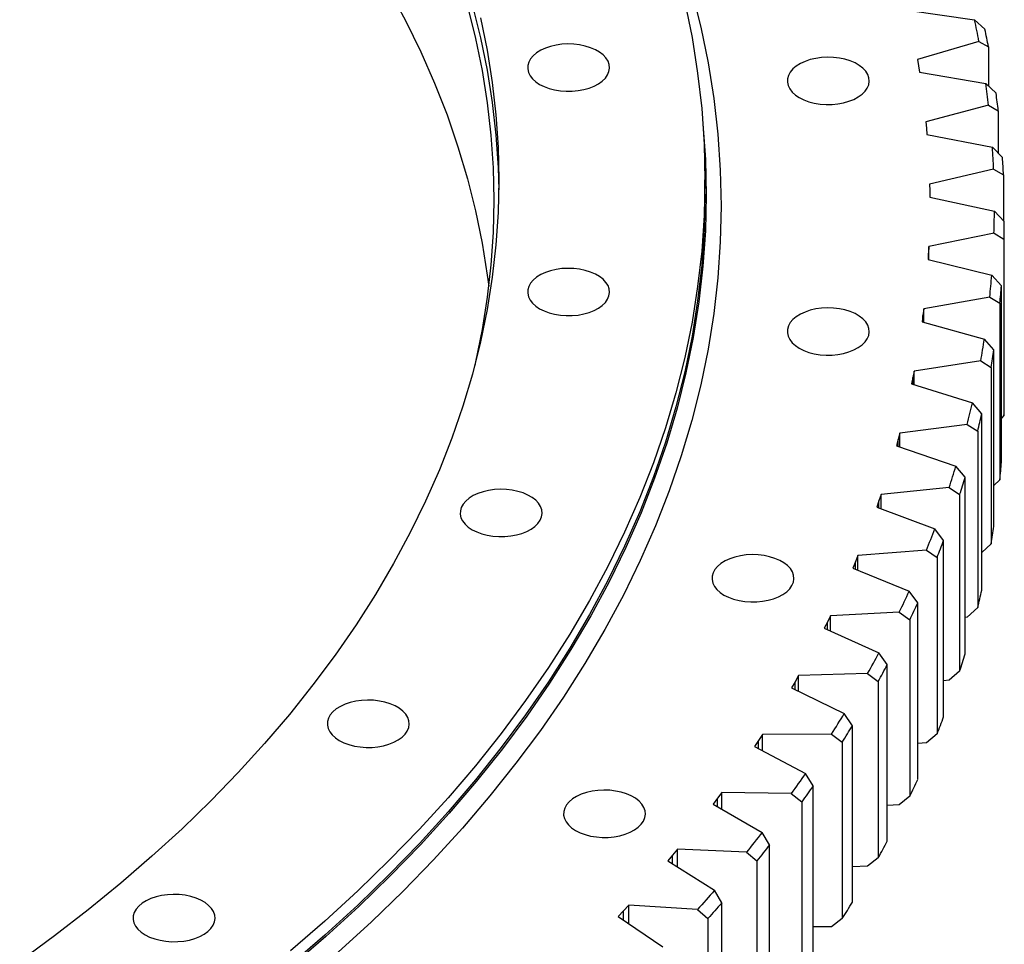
# Model space of a CAD drawing. Header units: millimetres. Extents: x -752 to 10358, y 20926 to 30006.
# Tile 14 of 15: x 7489 to 7886, y 25198 to 25570. Entities that reach past the tile are written whole.
import ezdxf

# ---------------------------------------------------------------- set-up
doc = ezdxf.new("R2010")
doc.units = ezdxf.units.MM
doc.header["$LTSCALE"] = 50

msp = doc.modelspace()

# ---------------------------------------------------------------- linework, layer by layer
at = {"linetype": 'Continuous', "lineweight": 25}
for p, q in [((7847.01, 25573.99), (7874.06, 25570.15)), ((7878.22, 25566.3), (7874.06, 25570.15)), ((7875.8, 25561.46), (7850.99, 25554.16)), ((7875.8, 25561.46), (7879.62, 25559.31)), ((7879.62, 25559.31), (7879.62, 25543.52)), ((7850.99, 25554.16), (7851.43, 25551.58)), ((7851.43, 25551.58), (7851.83, 25549)), ((7851.83, 25549), (7878.58, 25544.52)), ((7882.69, 25540.57), (7878.58, 25544.52)), ((7879.69, 25535.79), (7854.36, 25529.1)), ((7879.69, 25535.79), (7883.58, 25533.55)), ((7883.58, 25533.55), (7883.58, 25516.45)), ((7854.36, 25529.1), (7854.62, 25526.51)), ((7854.62, 25526.51), (7854.83, 25523.93)), ((7854.83, 25523.93), (7881.23, 25518.8)), ((7885.28, 25514.75), (7881.23, 25518.8)), ((7881.71, 25510.05), (7855.92, 25503.98)), ((7881.71, 25510.05), (7885.67, 25507.71)), ((7765.42, 25500), (7765.42, 25505.72)), ((7885.67, 25507.71), (7885.67, 25489.24)), ((7855.92, 25503.98), (7855.98, 25501.39)), ((7855.98, 25501.39), (7856.01, 25498.8)), ((7856.01, 25498.8), (7882.02, 25493.04)), ((7886.01, 25488.89), (7882.02, 25493.04)), ((7886.01, 25417.85), (7886.01, 25488.89)), ((7881.86, 25484.28), (7855.65, 25478.84)), ((7881.86, 25484.28), (7885.88, 25481.85)), ((7885.88, 25481.85), (7885.88, 25410.81)), ((7855.65, 25478.84), (7855.53, 25476.25)), ((7855.65, 25473.59), (7855.65, 25478.84)), ((7855.53, 25476.25), (7855.37, 25473.66)), ((7855.37, 25473.66), (7880.93, 25467.28)), ((7855.53, 25473.62), (7855.53, 25476.25)), ((7884.86, 25463.03), (7880.93, 25467.28)), ((7884.86, 25392), (7884.86, 25463.03)), ((7880.14, 25458.54), (7853.56, 25453.73)), ((7880.14, 25458.54), (7884.22, 25456.01)), ((7853.56, 25453.73), (7853.25, 25451.15)), ((7853.56, 25448.38), (7853.56, 25453.73)), ((7884.22, 25456.01), (7884.22, 25384.97)), ((7853.25, 25451.15), (7852.9, 25448.57)), ((7852.9, 25448.57), (7877.98, 25441.57)), ((7853.25, 25448.47), (7853.25, 25451.15)), ((7881.83, 25437.23), (7877.98, 25441.57)), ((7881.83, 25366.19), (7881.83, 25437.23)), ((7876.55, 25432.85), (7849.65, 25428.7)), ((7876.55, 25432.85), (7880.68, 25430.23)), ((7849.65, 25428.7), (7849.15, 25426.12)), ((7849.65, 25423.23), (7849.65, 25428.7)), ((7880.68, 25430.23), (7880.68, 25359.19)), ((7849.15, 25426.12), (7848.62, 25423.55)), ((7849.15, 25423.38), (7849.15, 25426.12)), ((7848.62, 25423.55), (7873.17, 25415.96)), ((7876.94, 25411.52), (7873.17, 25415.96)), ((7876.94, 25340.48), (7876.94, 25411.52)), ((7885.88, 25410.81), (7884.86, 25409.77)), ((7871.11, 25407.28), (7843.92, 25403.78)), ((7871.11, 25407.28), (7875.28, 25404.55)), ((7843.24, 25401.22), (7842.52, 25398.66)), ((7843.92, 25403.78), (7843.24, 25401.22)), ((7843.24, 25398.41), (7843.24, 25401.22)), ((7843.92, 25398.18), (7843.92, 25403.78)), ((7875.28, 25404.55), (7875.28, 25333.51)), ((7842.52, 25398.66), (7866.5, 25390.48)), ((7870.18, 25385.96), (7866.5, 25390.48)), ((7870.18, 25314.92), (7870.18, 25385.96)), ((7863.81, 25381.86), (7836.4, 25379.02)), ((7863.81, 25381.86), (7868.02, 25379.03)), ((7884.22, 25384.97), (7881.83, 25382.63)), ((7836.4, 25379.02), (7835.53, 25376.48)), ((7836.4, 25373.28), (7836.4, 25379.02)), ((7868.02, 25379.03), (7868.02, 25307.99)), ((7835.53, 25376.48), (7834.62, 25373.94)), ((7834.62, 25373.94), (7857.99, 25365.19)), ((7835.53, 25373.6), (7835.53, 25376.48)), ((7861.57, 25360.58), (7857.99, 25365.19)), ((7861.57, 25289.54), (7861.57, 25360.58)), ((7880.68, 25359.19), (7876.94, 25355.64)), ((7827.08, 25354.46), (7826.03, 25351.94)), ((7854.68, 25356.64), (7827.08, 25354.46)), ((7827.08, 25348.55), (7827.08, 25354.46)), ((7854.68, 25356.64), (7858.92, 25353.71)), ((7858.92, 25353.71), (7858.92, 25282.67)), ((7826.03, 25351.94), (7824.94, 25349.43)), ((7824.94, 25349.43), (7847.65, 25340.12)), ((7826.03, 25348.99), (7826.03, 25351.94)), ((7851.14, 25335.43), (7847.65, 25340.12)), ((7851.14, 25264.39), (7851.14, 25335.43)), ((7875.28, 25333.51), (7871.11, 25329.71)), ((7815.99, 25330.15), (7814.76, 25327.66)), ((7843.72, 25331.66), (7815.99, 25330.15)), ((7815.99, 25324.06), (7815.99, 25330.15)), ((7843.72, 25331.66), (7847.98, 25328.63)), ((7871.11, 25329.71), (7870.18, 25329.59)), ((7814.76, 25327.66), (7813.49, 25325.18)), ((7814.76, 25324.61), (7814.76, 25327.66)), ((7847.98, 25328.63), (7847.98, 25257.59)), ((7813.49, 25325.18), (7835.5, 25315.33)), ((7838.88, 25310.55), (7835.5, 25315.33)), ((7838.88, 25239.51), (7838.88, 25310.55)), ((7803.15, 25306.13), (7801.74, 25303.68)), ((7830.97, 25306.97), (7803.15, 25306.13)), ((7803.15, 25299.83), (7803.15, 25306.13)), ((7830.97, 25306.97), (7835.24, 25303.83)), ((7868.02, 25307.99), (7863.81, 25304.29)), ((7801.74, 25303.68), (7800.29, 25301.23)), ((7801.74, 25300.52), (7801.74, 25303.68)), ((7835.24, 25303.83), (7835.24, 25232.79)), ((7863.81, 25304.29), (7861.57, 25304.06)), ((7800.29, 25301.23), (7821.57, 25290.85)), ((7824.84, 25285.99), (7821.57, 25290.85)), ((7824.84, 25214.95), (7824.84, 25285.99)), ((7788.58, 25282.45), (7786.99, 25280.02)), ((7816.43, 25282.61), (7788.58, 25282.45)), ((7788.58, 25275.91), (7788.58, 25282.45)), ((7816.43, 25282.61), (7820.71, 25279.37)), ((7858.92, 25282.67), (7854.68, 25279.07)), ((7786.99, 25280.02), (7785.36, 25277.61)), ((7786.99, 25276.75), (7786.99, 25280.02)), ((7820.71, 25279.37), (7820.71, 25208.33)), ((7854.68, 25279.07), (7851.14, 25278.79)), ((7785.36, 25277.61), (7805.87, 25266.73)), ((7809.02, 25261.79), (7805.87, 25266.73)), ((7772.3, 25259.13), (7770.54, 25256.75)), ((7800.14, 25258.62), (7772.3, 25259.13)), ((7772.3, 25252.32), (7772.3, 25259.13)), ((7800.14, 25258.62), (7804.41, 25255.28)), ((7809.02, 25190.75), (7809.02, 25261.79)), ((7770.54, 25256.75), (7768.74, 25254.38)), ((7768.74, 25254.38), (7788.44, 25243.01)), ((7770.54, 25253.34), (7770.54, 25256.75)), ((7804.41, 25255.28), (7804.41, 25184.24)), ((7847.98, 25257.59), (7843.72, 25254.09)), ((7843.72, 25254.09), (7838.88, 25253.83)), ((7791.46, 25238), (7788.44, 25243.01)), ((7754.35, 25236.23), (7752.41, 25233.89)), ((7782.12, 25235.05), (7754.35, 25236.23)), ((7754.35, 25229.12), (7754.35, 25236.23)), ((7782.12, 25235.05), (7786.39, 25231.6)), ((7791.46, 25166.96), (7791.46, 25238)), ((7752.41, 25233.89), (7750.44, 25231.57)), ((7750.44, 25231.57), (7769.3, 25219.73)), ((7752.41, 25230.33), (7752.41, 25233.89)), ((7786.39, 25231.6), (7786.39, 25160.56)), ((7835.24, 25232.79), (7830.97, 25229.4)), ((7830.97, 25229.4), (7824.84, 25229.22)), ((7772.19, 25214.65), (7769.3, 25219.73)), ((7772.19, 25143.61), (7772.19, 25214.65)), ((7732.64, 25211.5), (7730.51, 25209.22)), ((7734.74, 25213.78), (7732.64, 25211.5)), ((7732.64, 25207.76), (7732.64, 25211.5)), ((7762.41, 25211.93), (7734.74, 25213.78)), ((7734.74, 25206.33), (7734.74, 25213.78)), ((7762.41, 25211.93), (7766.66, 25208.38)), ((7730.51, 25209.22), (7748.49, 25196.94)), ((7766.66, 25208.38), (7766.66, 25137.34)), ((7820.71, 25208.33), (7816.43, 25205.04)), ((7816.43, 25205.04), (7809.02, 25205))]:
    msp.add_line(p, q, dxfattribs=at)
at = {"linetype": 'Continuous', "lineweight": 25, "flags": 128}
for points in [[(7760.16, 25581.47), (7763.75, 25567.18), (7766.69, 25552.84), (7768.98, 25538.46), (7770.61, 25524.05), (7771.59, 25509.62), (7771.92, 25495.18), (7771.59, 25480.74), (7770.61, 25466.32), (7768.98, 25451.91), (7766.69, 25437.53), (7763.75, 25423.19), (7760.16, 25408.89), (7755.92, 25394.66), (7751.04, 25380.5), (7745.52, 25366.42), (7739.36, 25352.42), (7732.57, 25338.52), (7725.16, 25324.73), (7717.12, 25311.06), (7708.46, 25297.51), (7699.19, 25284.1), (7689.31, 25270.83), (7678.84, 25257.71), (7667.78, 25244.76), (7656.13, 25231.98), (7643.91, 25219.38), (7631.12, 25206.97), (7617.77, 25194.76)], [(7638.13, 25582.28), (7644.84, 25569.81), (7650.98, 25557.24), (7656.55, 25544.58), (7661.54, 25531.85), (7665.95, 25519.04), (7669.78, 25506.17), (7673.03, 25493.25), (7675.69, 25480.28), (7677.76, 25467.28), (7678.33, 25462.85)], [(7757.3, 25577.23), (7760.22, 25562.98), (7762.5, 25548.7), (7764.12, 25534.39), (7765.1, 25520.06), (7765.42, 25505.72), (7765.1, 25491.38), (7764.12, 25477.05), (7762.5, 25462.73), (7760.22, 25448.45), (7757.3, 25434.21), (7753.74, 25420.02), (7749.53, 25405.88), (7744.68, 25391.81), (7739.2, 25377.83), (7733.09, 25363.92), (7726.34, 25350.12), (7718.97, 25336.42), (7710.99, 25322.84), (7702.39, 25309.39), (7693.18, 25296.07), (7683.38, 25282.89), (7672.97, 25269.86), (7661.99, 25257), (7650.42, 25244.31), (7638.28, 25231.79), (7625.58, 25219.47), (7612.32, 25207.34), (7598.52, 25195.41)], [(7669.78, 25575.58), (7673.03, 25562.66), (7675.69, 25549.69), (7677.76, 25536.69), (7679.24, 25523.66), (7680.13, 25510.61), (7680.42, 25497.55), (7680.13, 25484.5), (7679.24, 25471.45), (7677.76, 25458.42), (7675.69, 25445.42), (7673.03, 25432.45), (7672.7, 25431.03)], [(7671.76, 25575.76), (7675.01, 25562.81), (7677.68, 25549.81), (7679.75, 25536.78), (7681.23, 25523.72), (7682.12, 25510.64), (7682.39, 25501.63)], [(7675.01, 25570.97), (7677.68, 25557.97), (7679.75, 25544.94), (7681.23, 25531.88), (7682.12, 25518.8), (7682.42, 25505.72), (7682.12, 25492.63), (7681.23, 25479.55), (7679.75, 25466.49), (7677.68, 25453.46), (7675.01, 25440.46), (7671.76, 25427.51), (7667.92, 25414.61), (7663.5, 25401.78), (7658.49, 25389.01), (7652.91, 25376.33), (7646.76, 25363.73), (7640.04, 25351.23), (7632.75, 25338.84), (7624.9, 25326.56), (7616.5, 25314.4), (7607.55, 25302.38), (7598.06, 25290.49), (7588.03, 25278.75), (7577.48, 25267.17), (7566.4, 25255.75), (7554.81, 25244.5), (7542.71, 25233.44), (7530.11, 25222.55), (7517.03, 25211.87), (7503.47, 25201.38), (7489.43, 25191.1)], [(7698.84, 25544.14), (7700.66, 25543.23), (7702.7, 25542.48), (7704.89, 25541.92), (7707.21, 25541.54), (7709.6, 25541.36), (7712.01, 25541.39), (7714.39, 25541.62), (7716.68, 25542.04), (7718.84, 25542.65), (7720.83, 25543.44), (7722.59, 25544.39), (7724.1, 25545.47), (7725.32, 25546.67), (7726.22, 25547.96), (7726.78, 25549.32), (7727, 25550.7), (7726.87, 25552.09), (7726.39, 25553.45), (7725.57, 25554.76), (7724.43, 25555.98), (7722.99, 25557.1), (7721.29, 25558.08), (7719.36, 25558.91), (7717.24, 25559.57), (7714.97, 25560.04), (7712.61, 25560.32), (7710.2, 25560.4), (7707.81, 25560.27), (7705.46, 25559.94), (7703.23, 25559.42), (7701.15, 25558.72), (7699.27, 25557.85), (7697.63, 25556.83), (7696.27, 25555.69), (7695.21, 25554.44), (7694.47, 25553.11), (7694.08, 25551.74), (7694.03, 25550.35), (7694.34, 25548.97), (7694.99, 25547.63), (7695.97, 25546.36), (7697.26, 25545.19), (7698.84, 25544.14)], [(7803.44, 25538.81), (7805.26, 25537.9), (7807.3, 25537.15), (7809.49, 25536.58), (7811.81, 25536.21), (7814.2, 25536.03), (7816.61, 25536.06), (7818.99, 25536.28), (7821.28, 25536.71), (7823.44, 25537.32), (7825.43, 25538.11), (7827.19, 25539.06), (7828.7, 25540.14), (7829.92, 25541.34), (7830.82, 25542.63), (7831.38, 25543.98), (7831.6, 25545.37), (7831.47, 25546.76), (7830.99, 25548.12), (7830.17, 25549.43), (7829.03, 25550.65), (7827.59, 25551.77), (7825.89, 25552.75), (7823.96, 25553.58), (7821.84, 25554.24), (7819.57, 25554.71), (7817.21, 25554.99), (7814.81, 25555.07), (7812.41, 25554.94), (7810.07, 25554.61), (7807.83, 25554.09), (7805.75, 25553.39), (7803.87, 25552.52), (7802.23, 25551.5), (7800.87, 25550.35), (7799.81, 25549.11), (7799.07, 25547.78), (7798.68, 25546.41), (7798.63, 25545.02), (7798.94, 25543.64), (7799.59, 25542.3), (7800.57, 25541.03), (7801.87, 25539.86), (7803.44, 25538.81)], [(7764.6, 25528.48), (7764.62, 25528.28), (7765.6, 25513.94), (7765.92, 25499.59), (7765.6, 25485.24), (7764.62, 25470.91), (7762.99, 25456.59), (7760.72, 25442.3), (7757.8, 25428.05), (7754.23, 25413.85), (7750.02, 25399.7), (7745.17, 25385.63), (7739.69, 25371.63), (7733.57, 25357.73), (7726.82, 25343.91), (7719.45, 25330.21), (7711.46, 25316.62), (7702.86, 25303.16), (7693.65, 25289.83), (7683.83, 25276.65), (7673.43, 25263.62), (7662.43, 25250.75), (7650.86, 25238.05), (7638.71, 25225.53), (7626, 25213.19), (7612.74, 25201.06), (7598.93, 25189.13)], [(7765.42, 25500), (7765.1, 25485.66), (7764.12, 25471.33), (7762.5, 25457.02), (7760.22, 25442.74), (7757.3, 25428.49), (7753.74, 25414.3), (7749.53, 25400.16), (7744.68, 25386.1), (7739.2, 25372.11), (7733.09, 25358.21), (7726.34, 25344.4), (7718.97, 25330.71), (7710.99, 25317.13), (7702.39, 25303.67), (7693.18, 25290.35), (7683.38, 25277.17), (7672.97, 25264.15), (7661.99, 25251.28), (7650.42, 25238.59), (7638.28, 25226.08), (7625.58, 25213.75), (7612.32, 25201.62), (7598.52, 25189.7)], [(7698.84, 25453.83), (7700.66, 25452.92), (7702.7, 25452.17), (7704.89, 25451.6), (7707.21, 25451.23), (7709.6, 25451.05), (7712.01, 25451.07), (7714.39, 25451.3), (7716.68, 25451.73), (7718.84, 25452.34), (7720.83, 25453.13), (7722.59, 25454.08), (7724.1, 25455.16), (7725.32, 25456.36), (7726.22, 25457.65), (7726.78, 25459), (7727, 25460.39), (7726.87, 25461.78), (7726.39, 25463.14), (7725.57, 25464.45), (7724.43, 25465.67), (7722.99, 25466.79), (7721.29, 25467.77), (7719.36, 25468.6), (7717.24, 25469.26), (7714.97, 25469.73), (7712.61, 25470.01), (7710.2, 25470.08), (7707.81, 25469.96), (7705.46, 25469.63), (7703.23, 25469.11), (7701.15, 25468.41), (7699.27, 25467.54), (7697.63, 25466.52), (7696.27, 25465.37), (7695.21, 25464.13), (7694.47, 25462.8), (7694.08, 25461.43), (7694.03, 25460.04), (7694.34, 25458.66), (7694.99, 25457.32), (7695.97, 25456.05), (7697.26, 25454.88), (7698.84, 25453.83)], [(7803.44, 25437.93), (7805.26, 25437.02), (7807.3, 25436.27), (7809.49, 25435.71), (7811.81, 25435.33), (7814.2, 25435.15), (7816.61, 25435.18), (7818.99, 25435.4), (7821.28, 25435.83), (7823.44, 25436.44), (7825.43, 25437.23), (7827.19, 25438.18), (7828.7, 25439.26), (7829.92, 25440.46), (7830.82, 25441.75), (7831.38, 25443.1), (7831.6, 25444.49), (7831.47, 25445.88), (7830.99, 25447.24), (7830.17, 25448.55), (7829.03, 25449.77), (7827.59, 25450.89), (7825.89, 25451.87), (7823.96, 25452.7), (7821.84, 25453.36), (7819.57, 25453.83), (7817.21, 25454.11), (7814.81, 25454.19), (7812.41, 25454.06), (7810.07, 25453.73), (7807.83, 25453.21), (7805.75, 25452.51), (7803.87, 25451.64), (7802.23, 25450.62), (7800.87, 25449.48), (7799.81, 25448.23), (7799.07, 25446.9), (7798.68, 25445.53), (7798.63, 25444.14), (7798.94, 25442.76), (7799.59, 25441.42), (7800.57, 25440.15), (7801.87, 25438.98), (7803.44, 25437.93)], [(7671.67, 25364.88), (7673.5, 25363.97), (7675.53, 25363.23), (7677.73, 25362.66), (7680.05, 25362.29), (7682.44, 25362.11), (7684.84, 25362.13), (7687.22, 25362.36), (7689.51, 25362.79), (7691.68, 25363.4), (7693.66, 25364.19), (7695.43, 25365.13), (7696.93, 25366.22), (7698.15, 25367.42), (7699.05, 25368.71), (7699.62, 25370.06), (7699.84, 25371.45), (7699.71, 25372.83), (7699.22, 25374.2), (7698.41, 25375.5), (7697.26, 25376.73), (7695.83, 25377.84), (7694.12, 25378.83), (7692.19, 25379.66), (7690.07, 25380.32), (7687.8, 25380.79), (7685.44, 25381.07), (7683.04, 25381.14), (7680.64, 25381.02), (7678.3, 25380.69), (7676.06, 25380.17), (7673.99, 25379.47), (7672.11, 25378.6), (7670.47, 25377.58), (7669.1, 25376.43), (7668.04, 25375.18), (7667.3, 25373.86), (7666.91, 25372.49), (7666.86, 25371.1), (7667.17, 25369.72), (7667.82, 25368.38), (7668.81, 25367.11), (7670.1, 25365.94), (7671.67, 25364.88)], [(7773.09, 25338.58), (7774.92, 25337.67), (7776.95, 25336.93), (7779.15, 25336.36), (7781.47, 25335.98), (7783.86, 25335.8), (7786.27, 25335.83), (7788.64, 25336.06), (7790.94, 25336.48), (7793.1, 25337.1), (7795.08, 25337.88), (7796.85, 25338.83), (7798.35, 25339.92), (7799.57, 25341.12), (7800.47, 25342.41), (7801.04, 25343.76), (7801.26, 25345.14), (7801.13, 25346.53), (7800.65, 25347.89), (7799.83, 25349.2), (7798.69, 25350.43), (7797.25, 25351.54), (7795.55, 25352.52), (7793.61, 25353.35), (7791.49, 25354.01), (7789.23, 25354.49), (7786.87, 25354.76), (7784.46, 25354.84), (7782.06, 25354.71), (7779.72, 25354.39), (7777.49, 25353.86), (7775.41, 25353.16), (7773.53, 25352.29), (7771.89, 25351.27), (7770.52, 25350.13), (7769.46, 25348.88), (7768.73, 25347.56), (7768.33, 25346.18), (7768.29, 25344.79), (7768.59, 25343.41), (7769.25, 25342.08), (7770.23, 25340.81), (7771.52, 25339.63), (7773.09, 25338.58)], [(7618.17, 25280.02), (7619.99, 25279.11), (7622.02, 25278.36), (7624.22, 25277.79), (7626.54, 25277.42), (7628.93, 25277.24), (7631.34, 25277.27), (7633.71, 25277.49), (7636.01, 25277.92), (7638.17, 25278.53), (7640.15, 25279.32), (7641.92, 25280.27), (7643.43, 25281.35), (7644.64, 25282.55), (7645.54, 25283.84), (7646.11, 25285.19), (7646.33, 25286.58), (7646.2, 25287.97), (7645.72, 25289.33), (7644.9, 25290.64), (7643.76, 25291.86), (7642.32, 25292.98), (7640.62, 25293.96), (7638.68, 25294.79), (7636.56, 25295.45), (7634.3, 25295.92), (7631.94, 25296.2), (7629.53, 25296.28), (7627.13, 25296.15), (7624.79, 25295.82), (7622.56, 25295.3), (7620.48, 25294.6), (7618.6, 25293.73), (7616.96, 25292.71), (7615.59, 25291.56), (7614.53, 25290.32), (7613.8, 25288.99), (7613.4, 25287.62), (7613.36, 25286.23), (7613.66, 25284.85), (7614.32, 25283.51), (7615.3, 25282.24), (7616.59, 25281.07), (7618.17, 25280.02)], [(7805.87, 25266.73), (7805.16, 25265.71), (7804.46, 25264.7), (7803.74, 25263.68), (7803.03, 25262.67), (7802.31, 25261.66), (7801.59, 25260.64), (7800.87, 25259.63), (7800.14, 25258.62)], [(7713.33, 25243.78), (7715.15, 25242.88), (7717.18, 25242.13), (7719.38, 25241.56), (7721.7, 25241.19), (7724.09, 25241.01), (7726.5, 25241.03), (7728.88, 25241.26), (7731.17, 25241.69), (7733.33, 25242.3), (7735.32, 25243.09), (7737.08, 25244.04), (7738.59, 25245.12), (7739.8, 25246.32), (7740.71, 25247.61), (7741.27, 25248.96), (7741.49, 25250.35), (7741.36, 25251.73), (7740.88, 25253.1), (7740.06, 25254.4), (7738.92, 25255.63), (7737.48, 25256.75), (7735.78, 25257.73), (7733.85, 25258.56), (7731.72, 25259.22), (7729.46, 25259.69), (7727.1, 25259.97), (7724.69, 25260.04), (7722.29, 25259.92), (7719.95, 25259.59), (7717.72, 25259.07), (7715.64, 25258.37), (7713.76, 25257.5), (7712.12, 25256.48), (7710.76, 25255.33), (7709.69, 25254.08), (7708.96, 25252.76), (7708.56, 25251.39), (7708.52, 25250), (7708.83, 25248.62), (7709.48, 25247.28), (7710.46, 25246.01), (7711.75, 25244.84), (7713.33, 25243.78)], [(7809.02, 25261.79), (7808.45, 25260.98), (7807.88, 25260.16), (7807.31, 25259.35), (7806.73, 25258.53), (7806.16, 25257.72), (7805.58, 25256.9), (7805, 25256.09), (7804.41, 25255.28)], [(7788.44, 25243.01), (7787.66, 25242.01), (7786.88, 25241.02), (7786.09, 25240.02), (7785.3, 25239.02), (7784.51, 25238.03), (7783.72, 25237.03), (7782.92, 25236.04), (7782.12, 25235.05)], [(7791.46, 25238), (7790.83, 25237.2), (7790.21, 25236.4), (7789.57, 25235.6), (7788.94, 25234.8), (7788.31, 25234), (7787.67, 25233.2), (7787.03, 25232.4), (7786.39, 25231.6)], [(7769.3, 25219.73), (7768.45, 25218.76), (7767.59, 25217.78), (7766.74, 25216.8), (7765.88, 25215.83), (7765.02, 25214.85), (7764.15, 25213.88), (7763.28, 25212.9), (7762.41, 25211.93)], [(7539.94, 25201.8), (7541.77, 25200.89), (7543.8, 25200.15), (7546, 25199.58), (7548.32, 25199.2), (7550.71, 25199.03), (7553.12, 25199.05), (7555.49, 25199.28), (7557.79, 25199.71), (7559.95, 25200.32), (7561.93, 25201.11), (7563.7, 25202.05), (7565.2, 25203.14), (7566.42, 25204.34), (7567.32, 25205.63), (7567.89, 25206.98), (7568.11, 25208.36), (7567.98, 25209.75), (7567.5, 25211.12), (7566.68, 25212.42), (7565.54, 25213.65), (7564.1, 25214.76), (7562.39, 25215.75), (7560.46, 25216.58), (7558.34, 25217.24), (7556.07, 25217.71), (7553.71, 25217.99), (7551.31, 25218.06), (7548.91, 25217.94), (7546.57, 25217.61), (7544.34, 25217.09), (7542.26, 25216.39), (7540.38, 25215.52), (7538.74, 25214.5), (7537.37, 25213.35), (7536.31, 25212.1), (7535.57, 25210.78), (7535.18, 25209.41), (7535.14, 25208.02), (7535.44, 25206.64), (7536.09, 25205.3), (7537.08, 25204.03), (7538.37, 25202.86), (7539.94, 25201.8)], [(7772.19, 25214.65), (7771.51, 25213.87), (7770.82, 25213.08), (7770.13, 25212.3), (7769.44, 25211.51), (7768.75, 25210.73), (7768.05, 25209.95), (7767.36, 25209.16), (7766.66, 25208.38)]]:
    msp.add_lwpolyline(points, dxfattribs=at)
at = {"linetype": 'Continuous', "lineweight": 25}
for centre, radius, start, end in [((7512.86, 25493.24), 369.3, 10.6452, 12.0217), ((7515.47, 25489.96), 370.69, 10.7825, 11.8844), ((7521.18, 25494.62), 360.86, 6.5506, 7.9485), ((7523.83, 25491.35), 362.22, 6.69, 7.8091), ((7525.84, 25495.06), 356.19, 2.4109, 3.821), ((7528.5, 25491.8), 357.52, 2.5515, 3.6804), ((7526.77, 25495.1), 355.25, 358.2544, 359.667), ((7529.44, 25491.84), 356.58, 358.3953, 359.5262), ((7523.97, 25495.28), 358.06, 354.1101, 355.5154), ((7526.63, 25492.01), 359.4, 354.2503, 355.3752), ((7517.47, 25496.13), 364.61, 350.0065, 351.3948), ((7520.11, 25492.86), 365.98, 350.1449, 351.2563), ((7529.44, 25420.8), 356.58, 358.3953, 359.5262), ((7507.35, 25498.18), 374.94, 345.97, 347.3327), ((7509.95, 25494.92), 376.35, 346.1059, 347.1968), ((7493.73, 25501.93), 389.07, 342.0241, 343.3536), ((7526.63, 25420.97), 359.4, 354.2503, 355.3752), ((7496.28, 25498.69), 390.53, 342.1567, 343.221), ((7520.11, 25421.83), 365.98, 350.1449, 351.2563), ((7476.78, 25507.87), 407.03, 338.1885, 339.4786), ((7479.27, 25504.66), 408.56, 338.3171, 339.3499), ((7456.71, 25516.44), 428.86, 334.4786, 335.7245), ((7509.95, 25423.88), 376.35, 346.1059, 347.1968), ((7459.12, 25513.25), 430.47, 334.6028, 335.6003), ((7433.75, 25528.01), 454.58, 330.9054, 332.1039), ((7496.28, 25427.66), 390.53, 342.1567, 343.221), ((7436.07, 25524.87), 456.28, 331.0249, 331.9844), ((7408.18, 25542.93), 484.18, 327.4759, 328.6251), ((7410.41, 25539.85), 486, 327.5905, 328.5105), ((7479.27, 25433.62), 408.56, 338.3171, 339.3499), ((7459.12, 25442.21), 430.47, 334.6028, 335.6003), ((7436.07, 25453.83), 456.28, 331.0249, 331.9844), ((7410.41, 25468.81), 486, 327.5905, 328.5105)]:
    msp.add_arc(centre, radius, start, end, dxfattribs=at)

doc.saveas('drawing.dxf')
